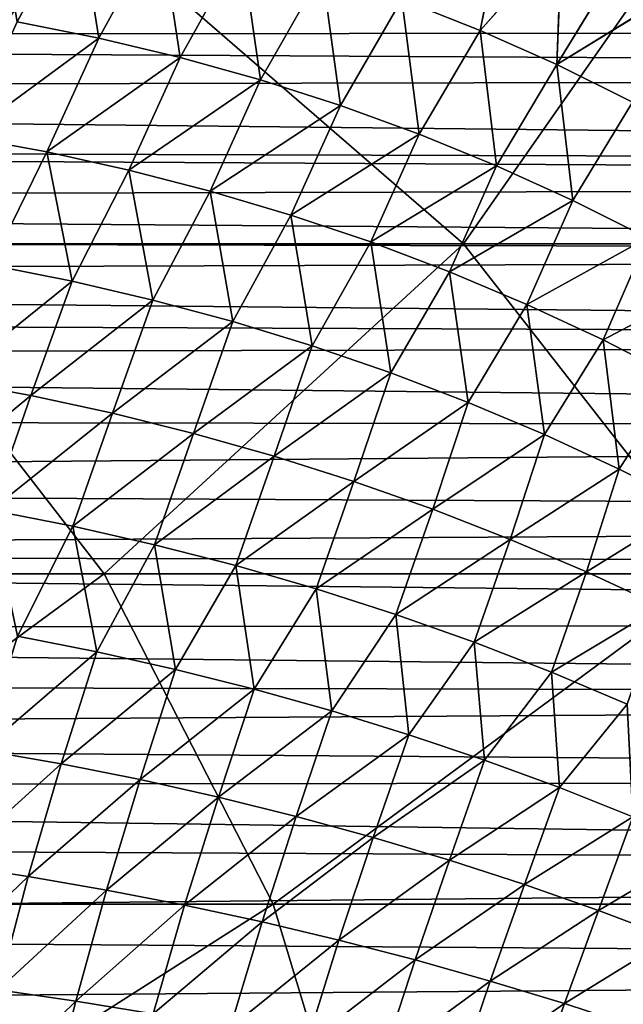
# Model space of a CAD drawing. Header units: metres. Extents: x -24 to 127, y -24 to 24.
# Tile 133 of 151: x 62 to 69, y 6 to 17. Entities that reach past the tile are written whole.
import ezdxf

# ---------------------------------------------------------------- set-up
doc = ezdxf.new("R2010")
doc.units = ezdxf.units.M
doc.layers.add('solid_12_381_051_XXX', color=7, linetype='CONTINUOUS')

msp = doc.modelspace()

# ---------------------------------------------------------------- linework, layer by layer
at = {"layer": 'solid_12_381_051_XXX'}
for points in [[(62.148445, 16.956038, 145.346558), (62.818192, 18.203976, 145.246475), (61.910473, 18.360987, 145.251129)], [(61.910519, 18.360966, 141.921188), (62.818241, 18.203953, 141.925827), (62.148479, 16.956017, 141.82576)], [(62.148445, 16.956038, 145.346558), (63.046524, 16.778486, 145.338776), (62.818192, 18.203976, 145.246475)], [(62.818241, 18.203953, 141.925827), (63.046558, 16.778465, 141.833542), (62.148479, 16.956017, 141.82576)], [(63.046524, 16.778486, 145.338776), (63.720467, 18.009609, 145.241638), (62.818192, 18.203976, 145.246475)], [(62.818241, 18.203953, 141.925827), (63.720516, 18.009583, 141.930679), (63.046558, 16.778465, 141.833542)], [(60.296593, 14.518552, 115.949799), (62.871574, 18.146126, 115.641922), (56.157742, 18.146229, 115.657295)], [(60.296593, 14.518552, 115.949799), (67.054825, 14.518421, 115.915138), (62.871574, 18.146126, 115.641922)], [(67.054825, 14.518421, 115.915138), (69.590126, 18.145926, 115.621696), (62.871574, 18.146126, 115.641922)], [(66.375122, 17.205044, 145.226044), (67.236122, 16.863945, 145.22052), (67.496162, 18.167671, 145.13295)], [(67.500183, 18.165897, 142.039368), (67.236176, 16.863907, 141.951797), (66.375168, 17.205009, 141.946274)], [(67.054825, 14.518421, 115.915138), (73.812912, 14.518212, 115.879425), (69.590126, 18.145926, 115.621696)], [(67.236122, 16.863945, 145.22052), (68.131081, 17.873459, 145.13208), (67.496162, 18.167671, 145.13295)], [(67.500183, 18.165897, 142.039368), (68.135056, 17.871532, 142.040237), (67.236176, 16.863907, 141.951797)], [(63.046524, 16.778486, 145.338776), (63.939281, 16.566353, 145.330704), (63.720467, 18.009609, 145.241638)], [(63.720516, 18.009583, 141.930679), (63.939316, 16.56633, 141.841614), (63.046558, 16.778465, 141.833542)], [(63.939281, 16.566353, 145.330704), (64.615341, 17.778152, 145.236618), (63.720467, 18.009609, 145.241638)], [(63.720516, 18.009583, 141.930679), (64.615395, 17.778124, 141.935699), (63.939316, 16.56633, 141.841614)], [(67.236122, 16.863945, 145.22052), (68.082047, 16.48724, 145.214844), (68.131081, 17.873459, 145.13208)], [(68.135056, 17.871532, 142.040237), (68.082108, 16.487198, 141.957474), (67.236176, 16.863907, 141.951797)], [(68.082047, 16.48724, 145.214844), (68.73716, 17.566593, 145.131271), (68.131081, 17.873459, 145.13208)], [(68.135056, 17.871532, 142.040237), (68.741066, 17.564533, 142.041061), (68.082108, 16.487198, 141.957474)], [(63.939281, 16.566353, 145.330704), (64.82476, 16.319805, 145.322357), (64.615341, 17.778152, 145.236618)], [(64.615395, 17.778124, 141.935699), (64.824791, 16.31978, 141.84996), (63.939316, 16.56633, 141.841614)], [(64.82476, 16.319805, 145.322357), (65.500877, 17.509874, 145.231415), (64.615341, 17.778152, 145.236618)], [(64.615395, 17.778124, 141.935699), (65.500931, 17.509842, 141.940903), (64.824791, 16.31978, 141.84996)], [(68.082047, 16.48724, 145.214844), (69.313721, 17.249889, 145.130524), (68.73716, 17.566593, 145.131271)], [(68.741066, 17.564533, 142.041061), (69.31752, 17.247719, 142.041809), (68.082108, 16.487198, 141.957474)], [(64.82476, 16.319805, 145.322357), (65.701004, 16.039015, 145.313736), (65.500877, 17.509874, 145.231415)], [(65.500931, 17.509842, 141.940903), (65.701035, 16.03899, 141.858582), (64.824791, 16.31978, 141.84996)], [(65.701004, 16.039015, 145.313736), (66.375122, 17.205044, 145.226044), (65.500877, 17.509874, 145.231415)], [(65.500931, 17.509842, 141.940903), (66.375168, 17.205009, 141.946274), (65.701035, 16.03899, 141.858582)], [(105.000122, 16.856768, 102.954674), (26.59236, 16.799372, 102.906403), (25.708118, 17.37525, 103.402618)], [(105.000122, 16.856768, 102.954674), (25.708118, 17.37525, 103.402618), (105.000053, 17.360939, 103.389366)], [(68.082047, 16.48724, 145.214844), (68.911148, 16.075951, 145.209045), (69.313721, 17.249889, 145.130524)], [(69.31752, 17.247719, 142.041809), (68.911201, 16.075907, 141.963257), (68.082108, 16.487198, 141.957474)], [(65.701004, 16.039015, 145.313736), (66.56604, 15.724172, 145.304871), (66.375122, 17.205044, 145.226044)], [(66.375168, 17.205009, 141.946274), (66.566071, 15.724145, 141.867447), (65.701035, 16.03899, 141.858582)], [(66.56604, 15.724172, 145.304871), (67.236122, 16.863945, 145.22052), (66.375122, 17.205044, 145.226044)], [(66.375168, 17.205009, 141.946274), (67.236176, 16.863907, 141.951797), (66.566071, 15.724145, 141.867447)], [(61.570896, 15.691963, 145.438858), (63.046524, 16.778486, 145.338776), (62.148445, 16.956038, 145.346558)], [(62.148479, 16.956017, 141.82576), (63.046558, 16.778465, 141.833542), (61.57093, 15.691945, 141.733459)], [(105.000122, 16.856768, 102.954674), (105.000206, 16.360798, 102.545601), (26.59236, 16.799372, 102.906403)], [(105.000206, 16.360798, 102.545601), (27.444098, 16.210161, 102.424873), (26.59236, 16.799372, 102.906403)], [(61.570896, 15.691963, 145.438858), (62.475189, 15.526652, 145.428268), (63.046524, 16.778486, 145.338776)], [(63.046558, 16.778465, 141.833542), (62.475224, 15.526632, 141.744049), (61.57093, 15.691945, 141.733459)], [(62.475189, 15.526652, 145.428268), (63.939281, 16.566353, 145.330704), (63.046524, 16.778486, 145.338776)], [(63.046558, 16.778465, 141.833542), (63.939316, 16.56633, 141.841614), (62.475224, 15.526632, 141.744049)], [(66.56604, 15.724172, 145.304871), (67.418007, 15.375847, 145.295776), (67.236122, 16.863945, 145.22052)], [(67.236176, 16.863907, 141.951797), (67.418037, 15.37582, 141.876541), (66.566071, 15.724145, 141.867447)], [(67.418007, 15.375847, 145.295776), (68.082047, 16.48724, 145.214844), (67.236122, 16.863945, 145.22052)], [(67.236176, 16.863907, 141.951797), (68.082108, 16.487198, 141.957474), (67.418037, 15.37582, 141.876541)], [(62.475189, 15.526652, 145.428268), (63.375767, 15.328429, 145.417267), (63.939281, 16.566353, 145.330704)], [(63.939316, 16.56633, 141.841614), (63.375797, 15.328408, 141.755051), (62.475224, 15.526632, 141.744049)], [(63.375767, 15.328429, 145.417267), (64.82476, 16.319805, 145.322357), (63.939281, 16.566353, 145.330704)], [(63.939316, 16.56633, 141.841614), (64.824791, 16.31978, 141.84996), (63.375797, 15.328408, 141.755051)], [(67.418007, 15.375847, 145.295776), (68.255074, 14.995007, 145.286469), (68.082047, 16.48724, 145.214844)], [(68.082108, 16.487198, 141.957474), (68.255104, 14.994979, 141.885849), (67.418037, 15.37582, 141.876541)], [(68.255074, 14.995007, 145.286469), (68.911148, 16.075951, 145.209045), (68.082047, 16.48724, 145.214844)], [(68.082108, 16.487198, 141.957474), (68.911201, 16.075907, 141.963257), (68.255104, 14.994979, 141.885849)], [(105.000206, 16.360798, 102.545601), (105.000473, 15.371914, 101.781303), (27.444098, 16.210161, 102.424873)], [(63.375767, 15.328429, 145.417267), (64.270592, 15.097384, 145.405899), (64.82476, 16.319805, 145.322357)], [(64.824791, 16.31978, 141.84996), (64.270622, 15.097363, 141.766418), (63.375797, 15.328408, 141.755051)], [(64.270592, 15.097384, 145.405899), (65.701004, 16.039015, 145.313736), (64.82476, 16.319805, 145.322357)], [(64.824791, 16.31978, 141.84996), (65.701035, 16.03899, 141.858582), (64.270622, 15.097363, 141.766418)], [(105.000473, 15.371914, 101.781303), (28.26298, 15.607072, 101.957138), (27.444098, 16.210161, 102.424873)], [(64.270592, 15.097384, 145.405899), (65.157654, 14.833611, 145.394165), (65.701004, 16.039015, 145.313736)], [(65.701035, 16.03899, 141.858582), (65.157684, 14.833589, 141.778152), (64.270622, 15.097363, 141.766418)], [(65.157654, 14.833611, 145.394165), (66.56604, 15.724172, 145.304871), (65.701004, 16.039015, 145.313736)], [(65.701035, 16.03899, 141.858582), (66.566071, 15.724145, 141.867447), (65.157684, 14.833589, 141.778152)], [(68.255074, 14.995007, 145.286469), (69.075447, 14.582629, 145.277008), (68.911148, 16.075951, 145.209045)], [(68.911201, 16.075907, 141.963257), (69.07547, 14.582602, 141.895309), (68.255104, 14.994979, 141.885849)], [(65.157654, 14.833611, 145.394165), (66.034912, 14.537227, 145.38208), (66.56604, 15.724172, 145.304871)], [(66.566071, 15.724145, 141.867447), (66.034943, 14.537204, 141.790222), (65.157684, 14.833589, 141.778152)], [(66.034912, 14.537227, 145.38208), (67.418007, 15.375847, 145.295776), (66.56604, 15.724172, 145.304871)], [(66.566071, 15.724145, 141.867447), (67.418037, 15.37582, 141.876541), (66.034943, 14.537204, 141.790222)], [(105.000549, 15.184444, 101.643707), (29.049013, 14.988933, 101.502846), (28.26298, 15.607072, 101.957138)], [(105.000549, 15.184444, 101.643707), (28.26298, 15.607072, 101.957138), (105.000473, 15.371914, 101.781303)], [(61.862579, 14.283578, 145.511703), (62.475189, 15.526652, 145.428268), (61.570896, 15.691963, 145.438858)], [(61.57093, 15.691945, 141.733459), (62.475224, 15.526632, 141.744049), (61.862614, 14.283561, 141.660614)], [(61.862579, 14.283578, 145.511703), (62.753101, 14.10611, 145.498306), (62.475189, 15.526652, 145.428268)], [(62.475224, 15.526632, 141.744049), (62.753136, 14.106091, 141.674011), (61.862614, 14.283561, 141.660614)], [(62.753101, 14.10611, 145.498306), (63.375767, 15.328429, 145.417267), (62.475189, 15.526652, 145.428268)], [(62.475224, 15.526632, 141.744049), (63.375797, 15.328408, 141.755051), (62.753136, 14.106091, 141.674011)], [(66.034912, 14.537227, 145.38208), (66.900421, 14.208817, 145.369705), (67.418007, 15.375847, 145.295776)], [(67.418037, 15.37582, 141.876541), (66.900452, 14.208794, 141.802612), (66.034943, 14.537204, 141.790222)], [(66.900421, 14.208817, 145.369705), (68.255074, 14.995007, 145.286469), (67.418007, 15.375847, 145.295776)], [(67.418037, 15.37582, 141.876541), (68.255104, 14.994979, 141.885849), (66.900452, 14.208794, 141.802612)], [(62.753101, 14.10611, 145.498306), (63.639652, 13.89869, 145.484451), (63.375767, 15.328429, 145.417267)], [(63.375797, 15.328408, 141.755051), (63.639683, 13.898671, 141.687866), (62.753136, 14.106091, 141.674011)], [(63.639652, 13.89869, 145.484451), (64.270592, 15.097384, 145.405899), (63.375767, 15.328429, 145.417267)], [(63.375797, 15.328408, 141.755051), (64.270622, 15.097363, 141.766418), (63.639683, 13.898671, 141.687866)], [(105.000549, 15.184444, 101.643707), (105.000938, 14.410936, 101.099312), (29.049013, 14.988933, 101.502846)], [(63.639652, 13.89869, 145.484451), (64.520271, 13.66134, 145.470154), (64.270592, 15.097384, 145.405899)], [(64.270622, 15.097363, 141.766418), (64.520302, 13.661319, 141.702164), (63.639683, 13.898671, 141.687866)], [(64.520271, 13.66134, 145.470154), (65.157654, 14.833611, 145.394165), (64.270592, 15.097384, 145.405899)], [(64.270622, 15.097363, 141.766418), (65.157684, 14.833589, 141.778152), (64.520302, 13.661319, 141.702164)], [(105.000938, 14.410936, 101.099312), (29.535139, 14.582333, 101.216789), (29.049013, 14.988933, 101.502846)], [(66.900421, 14.208817, 145.369705), (67.752258, 13.849331, 145.35704), (68.255074, 14.995007, 145.286469)], [(68.255104, 14.994979, 141.885849), (67.752281, 13.849307, 141.815277), (66.900452, 14.208794, 141.802612)], [(67.752258, 13.849331, 145.35704), (69.075447, 14.582629, 145.277008), (68.255074, 14.995007, 145.286469)], [(68.255104, 14.994979, 141.885849), (69.07547, 14.582602, 141.895309), (67.752281, 13.849307, 141.815277)], [(64.520271, 13.66134, 145.470154), (65.393021, 13.394093, 145.45546), (65.157654, 14.833611, 145.394165)], [(65.157684, 14.833589, 141.778152), (65.393051, 13.394072, 141.716858), (64.520302, 13.661319, 141.702164)], [(65.393021, 13.394093, 145.45546), (66.034912, 14.537227, 145.38208), (65.157654, 14.833611, 145.394165)], [(65.157684, 14.833589, 141.778152), (66.034943, 14.537204, 141.790222), (65.393051, 13.394072, 141.716858)], [(105.000938, 14.410936, 101.099312), (30.014841, 14.160686, 100.93087), (29.535139, 14.582333, 101.216789)], [(56.323238, 10.888771, 116.232368), (63.106236, 10.888709, 116.193085), (60.296593, 14.518552, 115.949799)], [(63.106236, 10.888709, 116.193085), (67.054825, 14.518421, 115.915138), (60.296593, 14.518552, 115.949799)], [(63.106236, 10.888709, 116.193085), (69.885178, 10.888588, 116.147697), (67.054825, 14.518421, 115.915138)], [(65.393021, 13.394093, 145.45546), (66.255966, 13.097415, 145.440369), (66.034912, 14.537227, 145.38208)], [(66.034943, 14.537204, 141.790222), (66.255997, 13.097393, 141.731949), (65.393051, 13.394072, 141.716858)], [(66.255966, 13.097415, 145.440369), (66.900421, 14.208817, 145.369705), (66.034912, 14.537227, 145.38208)], [(66.034943, 14.537204, 141.790222), (66.900452, 14.208794, 141.802612), (66.255997, 13.097393, 141.731949)], [(69.885178, 10.888588, 116.147697), (73.812912, 14.518212, 115.879425), (67.054825, 14.518421, 115.915138)], [(67.752258, 13.849331, 145.35704), (68.588501, 13.459728, 145.344162), (69.075447, 14.582629, 145.277008)], [(69.07547, 14.582602, 141.895309), (68.588524, 13.459705, 141.828156), (67.752281, 13.849307, 141.815277)], [(68.588501, 13.459728, 145.344162), (69.877304, 14.139697, 145.267395), (69.075447, 14.582629, 145.277008)], [(69.07547, 14.582602, 141.895309), (69.877327, 14.139668, 141.904922), (68.588524, 13.459705, 141.828156)], [(105.001587, 13.431623, 100.459579), (30.014841, 14.160686, 100.93087), (105.000938, 14.410936, 101.099312)], [(61.399601, 13.013194, 145.586472), (62.753101, 14.10611, 145.498306), (61.862579, 14.283578, 145.511703)], [(61.862614, 14.283561, 141.660614), (62.753136, 14.106091, 141.674011), (61.399635, 13.013178, 141.585846)], [(66.255966, 13.097415, 145.440369), (67.107231, 12.772171, 145.424957), (66.900421, 14.208817, 145.369705)], [(66.900452, 14.208794, 141.802612), (67.107262, 12.772149, 141.74736), (66.255997, 13.097393, 141.731949)], [(67.107231, 12.772171, 145.424957), (67.752258, 13.849331, 145.35704), (66.900421, 14.208817, 145.369705)], [(66.900452, 14.208794, 141.802612), (67.752281, 13.849307, 141.815277), (67.107262, 12.772149, 141.74736)], [(105.001587, 13.431623, 100.459579), (30.487209, 13.723649, 100.645042), (30.014841, 14.160686, 100.93087)], [(61.399601, 13.013194, 145.586472), (62.299438, 12.84819, 145.570541), (62.753101, 14.10611, 145.498306)], [(62.753136, 14.106091, 141.674011), (62.299473, 12.848173, 141.601776), (61.399635, 13.013178, 141.585846)], [(62.299438, 12.84819, 145.570541), (63.639652, 13.89869, 145.484451), (62.753101, 14.10611, 145.498306)], [(62.753136, 14.106091, 141.674011), (63.639683, 13.898671, 141.687866), (62.299473, 12.848173, 141.601776)], [(68.588501, 13.459728, 145.344162), (69.407242, 13.04097, 145.331085), (69.877304, 14.139697, 145.267395)], [(69.877327, 14.139668, 141.904922), (69.407265, 13.040946, 141.841232), (68.588524, 13.459705, 141.828156)], [(62.299438, 12.84819, 145.570541), (63.196419, 12.654762, 145.554077), (63.639652, 13.89869, 145.484451)], [(63.639683, 13.898671, 141.687866), (63.196449, 12.654744, 141.61824), (62.299473, 12.848173, 141.601776)], [(63.196419, 12.654762, 145.554077), (64.520271, 13.66134, 145.470154), (63.639652, 13.89869, 145.484451)], [(63.639683, 13.898671, 141.687866), (64.520302, 13.661319, 141.702164), (63.196449, 12.654744, 141.61824)], [(67.107231, 12.772171, 145.424957), (67.944931, 12.419244, 145.409256), (67.752258, 13.849331, 145.35704)], [(67.752281, 13.849307, 141.815277), (67.944954, 12.419222, 141.763062), (67.107262, 12.772149, 141.74736)], [(67.944931, 12.419244, 145.409256), (68.588501, 13.459728, 145.344162), (67.752258, 13.849331, 145.35704)], [(67.752281, 13.849307, 141.815277), (68.588524, 13.459705, 141.828156), (67.944954, 12.419222, 141.763062)], [(105.001587, 13.431623, 100.459579), (30.951366, 13.270567, 100.359024), (30.487209, 13.723649, 100.645042)], [(63.196419, 12.654762, 145.554077), (64.088539, 12.432863, 145.537094), (64.520271, 13.66134, 145.470154)], [(64.520302, 13.661319, 141.702164), (64.08857, 12.432846, 141.635223), (63.196449, 12.654744, 141.61824)], [(64.088539, 12.432863, 145.537094), (65.393021, 13.394093, 145.45546), (64.520271, 13.66134, 145.470154)], [(64.520302, 13.661319, 141.702164), (65.393051, 13.394072, 141.716858), (64.08857, 12.432846, 141.635223)], [(105.002342, 12.483585, 99.884995), (30.951366, 13.270567, 100.359024), (105.001587, 13.431623, 100.459579)], [(67.944931, 12.419244, 145.409256), (68.767174, 12.039514, 145.393341), (68.588501, 13.459728, 145.344162)], [(68.588524, 13.459705, 141.828156), (68.767189, 12.039492, 141.778976), (67.944954, 12.419222, 141.763062)], [(68.767174, 12.039514, 145.393341), (69.407242, 13.04097, 145.331085), (68.588501, 13.459728, 145.344162)], [(68.588524, 13.459705, 141.828156), (69.407265, 13.040946, 141.841232), (68.767189, 12.039492, 141.778976)], [(64.088539, 12.432863, 145.537094), (64.973808, 12.182492, 145.519623), (65.393021, 13.394093, 145.45546)], [(65.393051, 13.394072, 141.716858), (64.973831, 12.182474, 141.652695), (64.08857, 12.432846, 141.635223)], [(64.973808, 12.182492, 145.519623), (66.255966, 13.097415, 145.440369), (65.393021, 13.394093, 145.45546)], [(65.393051, 13.394072, 141.716858), (66.255997, 13.097393, 141.731949), (64.973831, 12.182474, 141.652695)], [(105.002342, 12.483585, 99.884995), (31.598822, 12.595098, 99.950417), (30.951366, 13.270567, 100.359024)], [(60.956699, 11.740193, 145.654358), (62.299438, 12.84819, 145.570541), (61.399601, 13.013194, 145.586472)], [(61.399635, 13.013178, 141.585846), (62.299473, 12.848173, 141.601776), (60.956734, 11.740179, 141.51796)], [(64.973808, 12.182492, 145.519623), (65.850243, 11.904162, 145.501694), (66.255966, 13.097415, 145.440369)], [(66.255997, 13.097393, 141.731949), (65.850266, 11.904143, 141.670624), (64.973831, 12.182474, 141.652695)], [(65.850243, 11.904162, 145.501694), (67.107231, 12.772171, 145.424957), (66.255966, 13.097415, 145.440369)], [(66.255997, 13.097393, 141.731949), (67.107262, 12.772149, 141.74736), (65.850266, 11.904143, 141.670624)], [(68.767174, 12.039514, 145.393341), (69.572067, 11.633862, 145.377228), (69.407242, 13.04097, 145.331085)], [(69.407265, 13.040946, 141.841232), (69.57209, 11.63384, 141.79509), (68.767189, 12.039492, 141.778976)], [(60.956699, 11.740193, 145.654358), (61.859936, 11.589735, 145.6362), (62.299438, 12.84819, 145.570541)], [(62.299473, 12.848173, 141.601776), (61.859966, 11.58972, 141.536118), (60.956734, 11.740179, 141.51796)], [(61.859936, 11.589735, 145.6362), (63.196419, 12.654762, 145.554077), (62.299438, 12.84819, 145.570541)], [(62.299473, 12.848173, 141.601776), (63.196449, 12.654744, 141.61824), (61.859966, 11.58972, 141.536118)], [(65.850243, 11.904162, 145.501694), (66.715889, 11.598729, 145.483383), (67.107231, 12.772171, 145.424957)], [(67.107262, 12.772149, 141.74736), (66.715912, 11.59871, 141.688934), (65.850266, 11.904143, 141.670624)], [(66.715889, 11.598729, 145.483383), (67.944931, 12.419244, 145.409256), (67.107231, 12.772171, 145.424957)], [(67.107262, 12.772149, 141.74736), (67.944954, 12.419222, 141.763062), (66.715912, 11.59871, 141.688934)], [(105.002342, 12.483585, 99.884995), (32.24522, 11.869222, 99.535187), (31.598822, 12.595098, 99.950417)], [(61.859936, 11.589735, 145.6362), (62.761372, 11.412832, 145.617447), (63.196419, 12.654762, 145.554077)], [(63.196449, 12.654744, 141.61824), (62.761402, 11.412817, 141.554871), (61.859966, 11.58972, 141.536118)], [(62.761372, 11.412832, 145.617447), (64.088539, 12.432863, 145.537094), (63.196419, 12.654762, 145.554077)], [(63.196449, 12.654744, 141.61824), (64.08857, 12.432846, 141.635223), (62.761402, 11.412817, 141.554871)], [(105.002342, 12.483585, 99.884995), (105.003242, 11.505983, 99.337685), (32.24522, 11.869222, 99.535187)], [(62.761372, 11.412832, 145.617447), (63.659023, 11.209386, 145.598099), (64.088539, 12.432863, 145.537094)], [(64.08857, 12.432846, 141.635223), (63.659054, 11.20937, 141.574219), (62.761402, 11.412817, 141.554871)], [(63.659023, 11.209386, 145.598099), (64.973808, 12.182492, 145.519623), (64.088539, 12.432863, 145.537094)], [(64.08857, 12.432846, 141.635223), (64.973831, 12.182474, 141.652695), (63.659054, 11.20937, 141.574219)], [(66.715889, 11.598729, 145.483383), (67.568787, 11.267055, 145.464752), (67.944931, 12.419244, 145.409256)], [(67.944954, 12.419222, 141.763062), (67.56881, 11.267035, 141.707565), (66.715912, 11.59871, 141.688934)], [(67.568787, 11.267055, 145.464752), (68.767174, 12.039514, 145.393341), (67.944931, 12.419244, 145.409256)], [(67.944954, 12.419222, 141.763062), (68.767189, 12.039492, 141.778976), (67.56881, 11.267035, 141.707565)], [(63.659023, 11.209386, 145.598099), (64.550911, 10.97936, 145.578201), (64.973808, 12.182492, 145.519623)], [(64.973831, 12.182474, 141.652695), (64.550941, 10.979343, 141.594116), (63.659054, 11.20937, 141.574219)], [(64.550911, 10.97936, 145.578201), (65.850243, 11.904162, 145.501694), (64.973808, 12.182492, 145.519623)], [(64.973831, 12.182474, 141.652695), (65.850266, 11.904143, 141.670624), (64.550941, 10.979343, 141.594116)], [(67.568787, 11.267055, 145.464752), (68.406967, 10.91, 145.445831), (68.767174, 12.039514, 145.393341)], [(68.767189, 12.039492, 141.778976), (68.40699, 10.909981, 141.726486), (67.56881, 11.267035, 141.707565)], [(68.406967, 10.91, 145.445831), (69.572067, 11.633862, 145.377228), (68.767174, 12.039514, 145.393341)], [(68.767189, 12.039492, 141.778976), (69.57209, 11.63384, 141.79509), (68.40699, 10.909981, 141.726486)], [(105.003242, 11.505983, 99.337685), (32.891663, 11.095992, 99.120743), (32.24522, 11.869222, 99.535187)], [(64.550911, 10.97936, 145.578201), (65.435059, 10.723282, 145.5578), (65.850243, 11.904162, 145.501694)], [(65.850266, 11.904143, 141.670624), (65.435081, 10.723265, 141.614517), (64.550941, 10.979343, 141.594116)], [(65.435059, 10.723282, 145.5578), (66.715889, 11.598729, 145.483383), (65.850243, 11.904162, 145.501694)], [(65.850266, 11.904143, 141.670624), (66.715912, 11.59871, 141.688934), (65.435081, 10.723265, 141.614517)], [(62.151314, 10.20515, 145.679108), (62.761372, 11.412832, 145.617447), (61.859936, 11.589735, 145.6362)], [(61.859966, 11.58972, 141.536118), (62.761402, 11.412817, 141.554871), (62.151344, 10.205136, 141.49321)], [(65.435059, 10.723282, 145.5578), (66.309486, 10.441971, 145.536957), (66.715889, 11.598729, 145.483383)], [(66.715912, 11.59871, 141.688934), (66.309509, 10.441954, 141.635361), (65.435081, 10.723265, 141.614517)], [(66.309486, 10.441971, 145.536957), (67.568787, 11.267055, 145.464752), (66.715889, 11.598729, 145.483383)], [(66.715912, 11.59871, 141.688934), (67.56881, 11.267035, 141.707565), (66.309509, 10.441954, 141.635361)], [(68.406967, 10.91, 145.445831), (69.228477, 10.528427, 145.426712), (69.572067, 11.633862, 145.377228)], [(69.57209, 11.63384, 141.79509), (69.228493, 10.528409, 141.745605), (68.40699, 10.909981, 141.726486)], [(103.852417, 11.002945, 99.070328), (32.891663, 11.095992, 99.120743), (105.003242, 11.505983, 99.337685)], [(62.151314, 10.20515, 145.679108), (63.022995, 10.033105, 145.658539), (62.761372, 11.412832, 145.617447)], [(62.761402, 11.412817, 141.554871), (63.023026, 10.033091, 141.513779), (62.151344, 10.205136, 141.49321)], [(63.022995, 10.033105, 145.658539), (63.659023, 11.209386, 145.598099), (62.761372, 11.412832, 145.617447)], [(62.761402, 11.412817, 141.554871), (63.659054, 11.20937, 141.574219), (63.023026, 10.033091, 141.513779)], [(66.309486, 10.441971, 145.536957), (67.172226, 10.136248, 145.515747), (67.568787, 11.267055, 145.464752)], [(67.56881, 11.267035, 141.707565), (67.172241, 10.13623, 141.65657), (66.309509, 10.441954, 141.635361)], [(67.172226, 10.136248, 145.515747), (68.406967, 10.91, 145.445831), (67.568787, 11.267055, 145.464752)], [(67.56881, 11.267035, 141.707565), (68.40699, 10.909981, 141.726486), (67.172241, 10.13623, 141.65657)], [(63.022995, 10.033105, 145.658539), (63.890713, 9.838164, 145.637405), (63.659023, 11.209386, 145.598099)], [(63.659054, 11.20937, 141.574219), (63.890739, 9.83815, 141.534912), (63.023026, 10.033091, 141.513779)], [(63.890713, 9.838164, 145.637405), (64.550911, 10.97936, 145.578201), (63.659023, 11.209386, 145.598099)], [(63.659054, 11.20937, 141.574219), (64.550941, 10.979343, 141.594116), (63.890739, 9.83815, 141.534912)], [(102.735916, 10.354203, 98.750389), (33.539074, 10.277116, 98.711868), (32.891663, 11.095992, 99.120743)], [(102.735916, 10.354203, 98.750389), (32.891663, 11.095992, 99.120743), (103.852417, 11.002945, 99.070328)], [(63.890713, 9.838164, 145.637405), (64.752716, 9.620646, 145.615723), (64.550911, 10.97936, 145.578201)], [(64.550941, 10.979343, 141.594116), (64.752739, 9.620632, 141.556595), (63.890739, 9.83815, 141.534912)], [(64.752716, 9.620646, 145.615723), (65.435059, 10.723282, 145.5578), (64.550911, 10.97936, 145.578201)], [(64.550941, 10.979343, 141.594116), (65.435081, 10.723265, 141.614517), (64.752739, 9.620632, 141.556595)], [(58.163479, 7.255854, 116.419991), (63.106236, 10.888709, 116.193085), (56.323238, 10.888771, 116.232368)], [(58.163479, 7.255854, 116.419991), (64.962837, 7.255803, 116.377068), (63.106236, 10.888709, 116.193085)], [(64.962837, 7.255803, 116.377068), (69.885178, 10.888588, 116.147697), (63.106236, 10.888709, 116.193085)], [(64.962837, 7.255803, 116.377068), (71.753662, 7.255712, 116.327606), (69.885178, 10.888588, 116.147697)], [(67.172226, 10.136248, 145.515747), (68.021286, 9.806933, 145.494202), (68.406967, 10.91, 145.445831)], [(68.40699, 10.909981, 141.726486), (68.021309, 9.806916, 141.678116), (67.172241, 10.13623, 141.65657)], [(68.021286, 9.806933, 145.494202), (69.228477, 10.528427, 145.426712), (68.406967, 10.91, 145.445831)], [(68.40699, 10.909981, 141.726486), (69.228493, 10.528409, 141.745605), (68.021309, 9.806916, 141.678116)], [(64.752716, 9.620646, 145.615723), (65.607239, 9.381234, 145.593567), (65.435059, 10.723282, 145.5578)], [(65.435081, 10.723265, 141.614517), (65.607262, 9.38122, 141.578751), (64.752739, 9.620632, 141.556595)], [(65.607239, 9.381234, 145.593567), (66.309486, 10.441971, 145.536957), (65.435059, 10.723282, 145.5578)], [(65.435081, 10.723265, 141.614517), (66.309509, 10.441954, 141.635361), (65.607262, 9.38122, 141.578751)], [(68.021286, 9.806933, 145.494202), (68.854706, 9.454849, 145.472427), (69.228477, 10.528427, 145.426712)], [(69.228493, 10.528409, 141.745605), (68.854729, 9.454832, 141.69989), (68.021309, 9.806916, 141.678116)], [(65.607239, 9.381234, 145.593567), (66.452522, 9.120625, 145.570999), (66.309486, 10.441971, 145.536957)], [(66.309509, 10.441954, 141.635361), (66.452545, 9.12061, 141.601318), (65.607262, 9.38122, 141.578751)], [(66.452522, 9.120625, 145.570999), (67.172226, 10.136248, 145.515747), (66.309486, 10.441971, 145.536957)], [(66.309509, 10.441954, 141.635361), (67.172241, 10.13623, 141.65657), (66.452545, 9.12061, 141.601318)], [(101.663414, 9.543761, 98.373253), (33.539074, 10.277116, 98.711868), (102.735916, 10.354203, 98.750389)], [(101.663414, 9.543761, 98.373253), (33.977642, 9.697211, 98.444412), (33.539074, 10.277116, 98.711868)], [(61.765015, 8.951905, 145.730286), (63.022995, 10.033105, 145.658539), (62.151314, 10.20515, 145.679108)], [(62.151344, 10.205136, 141.49321), (63.023026, 10.033091, 141.513779), (61.765049, 8.951893, 141.442032)], [(66.452522, 9.120625, 145.570999), (67.286797, 8.839513, 145.548065), (67.172226, 10.136248, 145.515747)], [(67.172241, 10.13623, 141.65657), (67.286819, 8.839499, 141.624252), (66.452545, 9.12061, 141.601318)], [(67.286797, 8.839513, 145.548065), (68.021286, 9.806933, 145.494202), (67.172226, 10.136248, 145.515747)], [(67.172241, 10.13623, 141.65657), (68.021309, 9.806916, 141.678116), (67.286819, 8.839499, 141.624252)], [(61.765015, 8.951905, 145.730286), (62.634113, 8.799972, 145.708099), (63.022995, 10.033105, 145.658539)], [(63.023026, 10.033091, 141.513779), (62.634144, 8.799958, 141.464218), (61.765049, 8.951893, 141.442032)], [(62.634113, 8.799972, 145.708099), (63.890713, 9.838164, 145.637405), (63.022995, 10.033105, 145.658539)], [(63.023026, 10.033091, 141.513779), (63.890739, 9.83815, 141.534912), (62.634144, 8.799958, 141.464218)], [(62.634113, 8.799972, 145.708099), (63.50016, 8.627456, 145.685287), (63.890713, 9.838164, 145.637405)], [(63.890739, 9.83815, 141.534912), (63.500191, 8.627442, 141.48703), (62.634144, 8.799958, 141.464218)], [(63.50016, 8.627456, 145.685287), (64.752716, 9.620646, 145.615723), (63.890713, 9.838164, 145.637405)], [(63.890739, 9.83815, 141.534912), (64.752739, 9.620632, 141.556595), (63.500191, 8.627442, 141.48703)], [(67.286797, 8.839513, 145.548065), (68.108315, 8.538597, 145.524857), (68.021286, 9.806933, 145.494202)], [(68.021309, 9.806916, 141.678116), (68.10833, 8.538582, 141.647461), (67.286819, 8.839499, 141.624252)], [(68.108315, 8.538597, 145.524857), (68.854706, 9.454849, 145.472427), (68.021286, 9.806933, 145.494202)], [(68.021309, 9.806916, 141.678116), (68.854729, 9.454832, 141.69989), (68.10833, 8.538582, 141.647461)], [(101.663414, 9.543761, 98.373253), (34.394939, 9.119555, 98.193382), (33.977642, 9.697211, 98.444412)], [(100.711258, 8.626493, 97.994698), (34.394939, 9.119555, 98.193382), (101.663414, 9.543761, 98.373253)], [(63.50016, 8.627456, 145.685287), (64.361488, 8.43466, 145.661911), (64.752716, 9.620646, 145.615723)], [(64.752739, 9.620632, 141.556595), (64.361519, 8.434646, 141.510406), (63.500191, 8.627442, 141.48703)], [(64.361488, 8.43466, 145.661911), (65.607239, 9.381234, 145.593567), (64.752716, 9.620646, 145.615723)], [(64.752739, 9.620632, 141.556595), (65.607262, 9.38122, 141.578751), (64.361519, 8.434646, 141.510406)], [(68.108315, 8.538597, 145.524857), (68.915298, 8.218572, 145.501389), (68.854706, 9.454849, 145.472427)], [(68.854729, 9.454832, 141.69989), (68.915314, 8.218557, 141.670914), (68.10833, 8.538582, 141.647461)], [(64.361488, 8.43466, 145.661911), (65.216415, 8.222211, 145.638), (65.607239, 9.381234, 145.593567)], [(65.607262, 9.38122, 141.578751), (65.216446, 8.222197, 141.534317), (64.361519, 8.434646, 141.510406)], [(65.216415, 8.222211, 145.638), (66.452522, 9.120625, 145.570999), (65.607239, 9.381234, 145.593567)], [(65.607262, 9.38122, 141.578751), (66.452545, 9.12061, 141.601318), (65.216446, 8.222197, 141.534317)], [(100.711258, 8.626493, 97.994698), (34.789551, 8.542077, 97.959404), (34.394939, 9.119555, 98.193382)], [(65.216415, 8.222211, 145.638), (66.063263, 7.990744, 145.613647), (66.452522, 9.120625, 145.570999)], [(66.452545, 9.12061, 141.601318), (66.063293, 7.990729, 141.55867), (65.216446, 8.222197, 141.534317)], [(66.063263, 7.990744, 145.613647), (67.286797, 8.839513, 145.548065), (66.452522, 9.120625, 145.570999)], [(66.452545, 9.12061, 141.601318), (67.286819, 8.839499, 141.624252), (66.063293, 7.990729, 141.55867)], [(61.407852, 7.692938, 145.775192), (62.634113, 8.799972, 145.708099), (61.765015, 8.951905, 145.730286)], [(61.765049, 8.951893, 141.442032), (62.634144, 8.799958, 141.464218), (61.407883, 7.692927, 141.397125)], [(61.407852, 7.692938, 145.775192), (62.271, 7.561907, 145.751709), (62.634113, 8.799972, 145.708099)], [(62.634144, 8.799958, 141.464218), (62.27103, 7.561896, 141.420609), (61.407883, 7.692927, 141.397125)], [(62.271, 7.561907, 145.751709), (63.50016, 8.627456, 145.685287), (62.634113, 8.799972, 145.708099)], [(62.634144, 8.799958, 141.464218), (63.500191, 8.627442, 141.48703), (62.27103, 7.561896, 141.420609)], [(66.063263, 7.990744, 145.613647), (66.900345, 7.740894, 145.588898), (67.286797, 8.839513, 145.548065)], [(67.286819, 8.839499, 141.624252), (66.900368, 7.74088, 141.58342), (66.063293, 7.990729, 141.55867)], [(66.900345, 7.740894, 145.588898), (68.108315, 8.538597, 145.524857), (67.286797, 8.839513, 145.548065)], [(67.286819, 8.839499, 141.624252), (68.10833, 8.538582, 141.647461), (66.900368, 7.74088, 141.58342)], [(99.902351, 7.642428, 97.628105), (34.789551, 8.542077, 97.959404), (100.711258, 8.626493, 97.994698)], [(62.271, 7.561907, 145.751709), (63.131916, 7.412811, 145.72757), (63.50016, 8.627456, 145.685287)], [(63.500191, 8.627442, 141.48703), (63.131947, 7.4128, 141.444748), (62.27103, 7.561896, 141.420609)], [(63.131916, 7.412811, 145.72757), (64.361488, 8.43466, 145.661911), (63.50016, 8.627456, 145.685287)], [(63.500191, 8.627442, 141.48703), (64.361519, 8.434646, 141.510406), (63.131947, 7.4128, 141.444748)], [(99.902351, 7.642428, 97.628105), (35.159813, 7.964255, 97.739021), (34.789551, 8.542077, 97.959404)], [(66.900345, 7.740894, 145.588898), (67.725967, 7.473298, 145.563828), (68.108315, 8.538597, 145.524857)], [(68.10833, 8.538582, 141.647461), (67.72599, 7.473283, 141.60849), (66.900368, 7.74088, 141.58342)], [(67.725967, 7.473298, 145.563828), (68.915298, 8.218572, 145.501389), (68.108315, 8.538597, 145.524857)], [(68.10833, 8.538582, 141.647461), (68.915314, 8.218557, 141.670914), (67.72599, 7.473283, 141.60849)], [(63.131916, 7.412811, 145.72757), (63.989063, 7.245927, 145.702835), (64.361488, 8.43466, 145.661911)], [(64.361519, 8.434646, 141.510406), (63.989094, 7.245915, 141.469482), (63.131947, 7.4128, 141.444748)], [(63.989063, 7.245927, 145.702835), (65.216415, 8.222211, 145.638), (64.361488, 8.43466, 145.661911)], [(64.361519, 8.434646, 141.510406), (65.216446, 8.222197, 141.534317), (63.989094, 7.245915, 141.469482)], [(63.989063, 7.245927, 145.702835), (64.840881, 7.061813, 145.677551), (65.216415, 8.222211, 145.638)], [(65.216446, 8.222197, 141.534317), (64.840912, 7.061801, 141.494766), (63.989094, 7.245915, 141.469482)], [(64.840881, 7.061813, 145.677551), (66.063263, 7.990744, 145.613647), (65.216415, 8.222211, 145.638)], [(65.216446, 8.222197, 141.534317), (66.063293, 7.990729, 141.55867), (64.840912, 7.061801, 141.494766)], [(67.725967, 7.473298, 145.563828), (68.53846, 7.18859, 145.538483), (68.915298, 8.218572, 145.501389)], [(68.915314, 8.218557, 141.670914), (68.538483, 7.188575, 141.633835), (67.72599, 7.473283, 141.60849)], [(68.53846, 7.18859, 145.538483), (69.705994, 7.880134, 145.477768), (68.915298, 8.218572, 145.501389)], [(68.915314, 8.218557, 141.670914), (69.706001, 7.88012, 141.69455), (68.538483, 7.188575, 141.633835)], [(99.902351, 7.642428, 97.628105), (35.71257, 7.005532, 97.420563), (35.159813, 7.964255, 97.739021)], [(64.840881, 7.061813, 145.677551), (65.685806, 6.861034, 145.651779), (66.063263, 7.990744, 145.613647)], [(66.063293, 7.990729, 141.55867), (65.685837, 6.861022, 141.520538), (64.840912, 7.061801, 141.494766)], [(65.685806, 6.861034, 145.651779), (66.900345, 7.740894, 145.588898), (66.063263, 7.990744, 145.613647)], [(66.063293, 7.990729, 141.55867), (66.900368, 7.74088, 141.58342), (65.685837, 6.861022, 141.520538)], [(68.53846, 7.18859, 145.538483), (69.336136, 6.887405, 145.512939), (69.705994, 7.880134, 145.477768)], [(69.706001, 7.88012, 141.69455), (69.336159, 6.887391, 141.659378), (68.538483, 7.188575, 141.633835)], [(61.086658, 6.426783, 145.813705), (62.271, 7.561907, 145.751709), (61.407852, 7.692938, 145.775192)], [(61.407883, 7.692927, 141.397125), (62.27103, 7.561896, 141.420609), (61.086689, 6.426774, 141.358612)], [(65.685806, 6.861034, 145.651779), (66.522278, 6.644155, 145.62558), (66.900345, 7.740894, 145.588898)], [(66.900368, 7.74088, 141.58342), (66.522308, 6.644143, 141.546738), (65.685837, 6.861022, 141.520538)], [(66.522278, 6.644155, 145.62558), (67.725967, 7.473298, 145.563828), (66.900345, 7.740894, 145.588898)], [(66.900368, 7.74088, 141.58342), (67.72599, 7.473283, 141.60849), (66.522308, 6.644143, 141.546738)], [(99.190849, 6.554271, 97.287514), (35.71257, 7.005532, 97.420563), (99.902351, 7.642428, 97.628105)], [(61.086658, 6.426783, 145.813705), (61.941418, 6.317014, 145.78923), (62.271, 7.561907, 145.751709)], [(62.27103, 7.561896, 141.420609), (61.941444, 6.317005, 141.383087), (61.086689, 6.426774, 141.358612)], [(61.941418, 6.317014, 145.78923), (63.131916, 7.412811, 145.72757), (62.271, 7.561907, 145.751709)], [(62.27103, 7.561896, 141.420609), (63.131947, 7.4128, 141.444748), (61.941444, 6.317005, 141.383087)], [(66.522278, 6.644155, 145.62558), (67.34874, 6.411741, 145.599014), (67.725967, 7.473298, 145.563828)], [(67.72599, 7.473283, 141.60849), (67.348763, 6.411729, 141.573303), (66.522308, 6.644143, 141.546738)], [(67.34874, 6.411741, 145.599014), (68.53846, 7.18859, 145.538483), (67.725967, 7.473298, 145.563828)], [(67.72599, 7.473283, 141.60849), (68.538483, 7.188575, 141.633835), (67.348763, 6.411729, 141.573303)], [(61.941418, 6.317014, 145.78923), (62.794643, 6.191848, 145.764099), (63.131916, 7.412811, 145.72757)], [(63.131947, 7.4128, 141.444748), (62.79467, 6.191839, 141.408218), (61.941444, 6.317005, 141.383087)], [(62.794643, 6.191848, 145.764099), (63.989063, 7.245927, 145.702835), (63.131916, 7.412811, 145.72757)], [(63.131947, 7.4128, 141.444748), (63.989094, 7.245915, 141.469482), (62.79467, 6.191839, 141.408218)], [(59.253815, 3.619829, 116.529961), (64.962837, 7.255803, 116.377068), (58.163479, 7.255854, 116.419991)], [(59.253815, 3.619829, 116.529961), (66.061768, 3.619801, 116.492737), (64.962837, 7.255803, 116.377068)], [(66.061768, 3.619801, 116.492737), (71.753662, 7.255712, 116.327606), (64.962837, 7.255803, 116.377068)], [(66.061768, 3.619801, 116.492737), (72.857903, 3.619752, 116.442497), (71.753662, 7.255712, 116.327606)], [(62.794643, 6.191848, 145.764099), (63.644958, 6.051529, 145.738327), (63.989063, 7.245927, 145.702835)], [(63.989094, 7.245915, 141.469482), (63.644985, 6.05152, 141.43399), (62.79467, 6.191839, 141.408218)], [(63.644958, 6.051529, 145.738327), (64.840881, 7.061813, 145.677551), (63.989063, 7.245927, 145.702835)], [(63.989094, 7.245915, 141.469482), (64.840912, 7.061801, 141.494766), (63.644985, 6.05152, 141.43399)], [(67.34874, 6.411741, 145.599014), (68.163628, 6.164357, 145.572144), (68.53846, 7.18859, 145.538483)], [(68.538483, 7.188575, 141.633835), (68.163651, 6.164345, 141.600174), (67.348763, 6.411729, 141.573303)], [(68.163628, 6.164357, 145.572144), (69.336136, 6.887405, 145.512939), (68.53846, 7.18859, 145.538483)], [(68.538483, 7.188575, 141.633835), (69.336159, 6.887391, 141.659378), (68.163651, 6.164345, 141.600174)], [(63.644958, 6.051529, 145.738327), (64.490967, 5.896542, 145.71199), (64.840881, 7.061813, 145.677551)], [(64.840912, 7.061801, 141.494766), (64.49099, 5.896533, 141.460327), (63.644985, 6.05152, 141.43399)], [(64.490967, 5.896542, 145.71199), (65.685806, 6.861034, 145.651779), (64.840881, 7.061813, 145.677551)], [(64.840912, 7.061801, 141.494766), (65.685837, 6.861022, 141.520538), (64.49099, 5.896533, 141.460327)], [(99.190849, 6.554271, 97.287514), (36.185429, 6.052796, 97.147064), (35.71257, 7.005532, 97.420563)], [(64.490967, 5.896542, 145.71199), (65.331268, 5.727373, 145.685135), (65.685806, 6.861034, 145.651779)], [(65.685837, 6.861022, 141.520538), (65.331291, 5.727364, 141.487183), (64.49099, 5.896533, 141.460327)], [(65.331268, 5.727373, 145.685135), (66.522278, 6.644155, 145.62558), (65.685806, 6.861034, 145.651779)], [(65.685837, 6.861022, 141.520538), (66.522308, 6.644143, 141.546738), (65.331291, 5.727364, 141.487183)], [(68.163628, 6.164357, 145.572144), (68.965385, 5.902567, 145.545013), (69.336136, 6.887405, 145.512939)], [(69.336159, 6.887391, 141.659378), (68.965401, 5.902555, 141.627304), (68.163651, 6.164345, 141.600174)], [(65.331268, 5.727373, 145.685135), (66.164459, 5.544509, 145.657822), (66.522278, 6.644155, 145.62558)], [(66.522308, 6.644143, 141.546738), (66.164482, 5.5445, 141.514496), (65.331291, 5.727364, 141.487183)], [(66.164459, 5.544509, 145.657822), (67.34874, 6.411741, 145.599014), (66.522278, 6.644155, 145.62558)], [(66.522308, 6.644143, 141.546738), (67.348763, 6.411729, 141.573303), (66.164482, 5.5445, 141.514496)], [(98.588036, 5.368226, 96.979462), (36.185429, 6.052796, 97.147064), (99.190849, 6.554271, 97.287514)], [(66.164459, 5.544509, 145.657822), (66.989143, 5.348438, 145.630112), (67.34874, 6.411741, 145.599014)], [(67.348763, 6.411729, 141.573303), (66.989166, 5.348429, 141.542206), (66.164482, 5.5445, 141.514496)], [(66.989143, 5.348438, 145.630112), (68.163628, 6.164357, 145.572144), (67.34874, 6.411741, 145.599014)], [(67.348763, 6.411729, 141.573303), (68.163651, 6.164345, 141.600174), (66.989166, 5.348429, 141.542206)], [(61.63924, 5.065737, 145.820892), (62.794643, 6.191848, 145.764099), (61.941418, 6.317014, 145.78923)], [(61.941444, 6.317005, 141.383087), (62.79467, 6.191839, 141.408218), (61.639271, 5.06573, 141.351425)], [(61.63924, 5.065737, 145.820892), (62.481434, 4.965148, 145.795105), (62.794643, 6.191848, 145.764099)], [(62.79467, 6.191839, 141.408218), (62.481461, 4.96514, 141.377213), (61.639271, 5.06573, 141.351425)], [(62.481434, 4.965148, 145.795105), (63.644958, 6.051529, 145.738327), (62.794643, 6.191848, 145.764099)], [(62.79467, 6.191839, 141.408218), (63.644985, 6.05152, 141.43399), (62.481461, 4.96514, 141.377213)], [(66.989143, 5.348438, 145.630112), (67.803925, 5.139647, 145.602051), (68.163628, 6.164357, 145.572144)], [(68.163651, 6.164345, 141.600174), (67.803947, 5.139637, 141.570267), (66.989166, 5.348429, 141.542206)], [(67.803925, 5.139647, 145.602051), (68.965385, 5.902567, 145.545013), (68.163628, 6.164357, 145.572144)], [(68.163651, 6.164345, 141.600174), (68.965401, 5.902555, 141.627304), (67.803947, 5.139637, 141.570267)]]:
    msp.add_3dface(points, dxfattribs=at)

doc.saveas('drawing.dxf')
